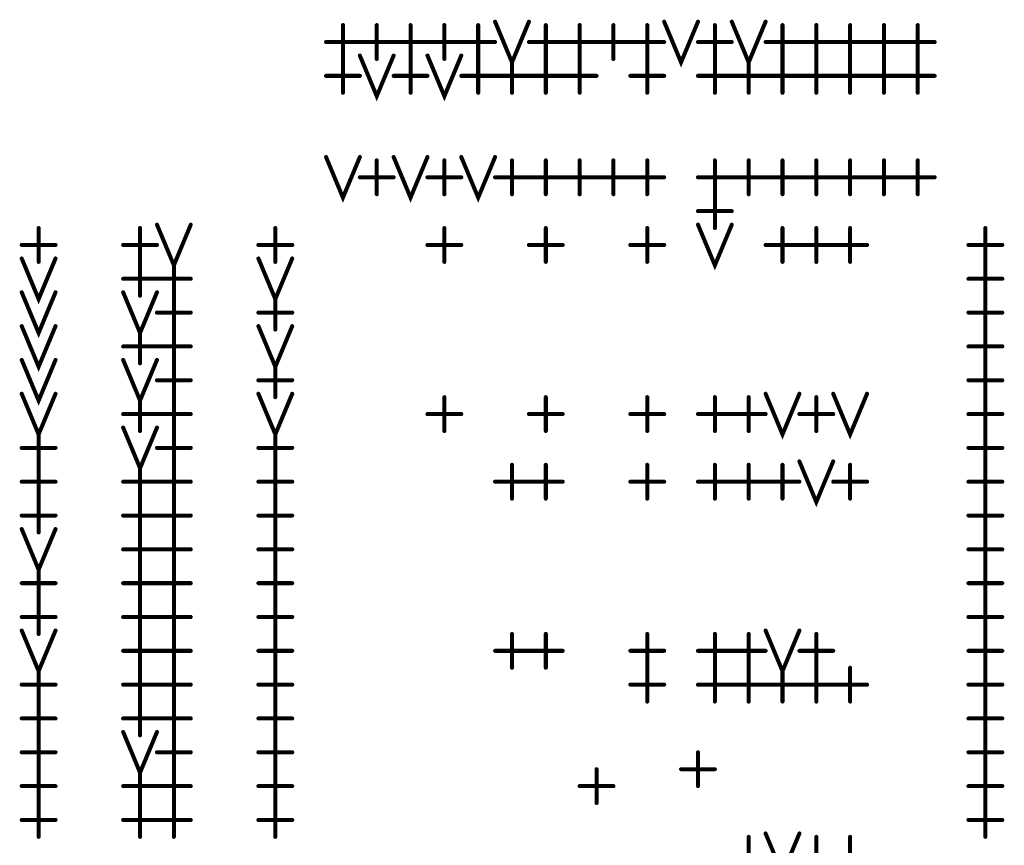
# Model space of a CAD drawing. Extents: x 28 to 61, y 24.9 to 46.
# Tile 38 of 86: x 42.1 to 43.5, y 30.7 to 31.9. Entities that reach past the tile are written whole.
import ezdxf

# ---------------------------------------------------------------- set-up
doc = ezdxf.new("R2010")
doc.units = 0
doc.layers.add('1', color=2, linetype='CONTINUOUS')

msp = doc.modelspace()

# ---------------------------------------------------------------- linework, layer by layer
at = {"layer": '1', "const_width": 0.003}
for points in [[(42.7565, 31.915, 1), (42.7535, 31.915, 1)], [(42.8065, 31.915, 1), (42.8035, 31.915, 1)], [(43.0065, 31.915, 1), (43.0035, 31.915, 1)], [(43.0565, 31.915, 1), (43.0535, 31.915, 1)], [(43.1065, 31.915, 1), (43.1035, 31.915, 1)], [(43.1565, 31.915, 1), (43.1535, 31.915, 1)], [(42.5315, 31.91, 1), (42.5285, 31.91, 1)], [(42.5815, 31.91, 1), (42.5785, 31.91, 1)], [(42.6315, 31.91, 1), (42.6285, 31.91, 1)], [(42.6815, 31.91, 1), (42.6785, 31.91, 1)], [(42.7315, 31.91, 1), (42.7285, 31.91, 1)], [(42.8315, 31.91, 1), (42.8285, 31.91, 1)], [(42.8815, 31.91, 1), (42.8785, 31.91, 1)], [(42.9315, 31.91, 1), (42.9285, 31.91, 1)], [(42.9815, 31.91, 1), (42.9785, 31.91, 1)], [(43.0815, 31.91, 1), (43.0785, 31.91, 1)], [(43.1815, 31.91, 1), (43.1785, 31.91, 1)], [(43.2315, 31.91, 1), (43.2285, 31.91, 1)], [(43.2815, 31.91, 1), (43.2785, 31.91, 1)], [(43.3315, 31.91, 1), (43.3285, 31.91, 1)], [(43.3815, 31.91, 1), (43.3785, 31.91, 1)], [(42.5065, 31.885, 1), (42.5035, 31.885, 1)], [(42.5565, 31.885, 1), (42.5535, 31.885, 1)], [(42.5565, 31.885, 1), (42.5535, 31.885, 1)], [(42.6065, 31.885, 1), (42.6035, 31.885, 1)], [(42.6065, 31.885, 1), (42.6035, 31.885, 1)], [(42.6565, 31.885, 1), (42.6535, 31.885, 1)], [(42.6565, 31.885, 1), (42.6535, 31.885, 1)], [(42.7065, 31.885, 1), (42.7035, 31.885, 1)], [(42.7065, 31.885, 1), (42.7035, 31.885, 1)], [(42.7565, 31.885, 1), (42.7535, 31.885, 1)], [(42.8065, 31.885, 1), (42.8035, 31.885, 1)], [(42.8565, 31.885, 1), (42.8535, 31.885, 1)], [(42.8565, 31.885, 1), (42.8535, 31.885, 1)], [(42.9065, 31.885, 1), (42.9035, 31.885, 1)], [(42.9065, 31.885, 1), (42.9035, 31.885, 1)], [(42.9565, 31.885, 1), (42.9535, 31.885, 1)], [(42.9565, 31.885, 1), (42.9535, 31.885, 1)], [(43.0065, 31.885, 1), (43.0035, 31.885, 1)], [(43.0565, 31.885, 1), (43.0535, 31.885, 1)], [(43.1065, 31.885, 1), (43.1035, 31.885, 1)], [(43.1565, 31.885, 1), (43.1535, 31.885, 1)], [(43.2065, 31.885, 1), (43.2035, 31.885, 1)], [(43.2065, 31.885, 1), (43.2035, 31.885, 1)], [(43.2565, 31.885, 1), (43.2535, 31.885, 1)], [(43.2565, 31.885, 1), (43.2535, 31.885, 1)], [(43.3065, 31.885, 1), (43.3035, 31.885, 1)], [(43.3065, 31.885, 1), (43.3035, 31.885, 1)], [(43.3565, 31.885, 1), (43.3535, 31.885, 1)], [(43.3565, 31.885, 1), (43.3535, 31.885, 1)], [(43.4065, 31.885, 1), (43.4035, 31.885, 1)], [(42.5315, 31.86, 1), (42.5285, 31.86, 1)], [(42.5315, 31.86, 1), (42.5285, 31.86, 1)], [(42.5565, 31.865, 1), (42.5535, 31.865, 1)], [(42.5815, 31.86, 1), (42.5785, 31.86, 1)], [(42.6065, 31.865, 1), (42.6035, 31.865, 1)], [(42.6315, 31.86, 1), (42.6285, 31.86, 1)], [(42.6315, 31.86, 1), (42.6285, 31.86, 1)], [(42.6565, 31.865, 1), (42.6535, 31.865, 1)], [(42.6815, 31.86, 1), (42.6785, 31.86, 1)], [(42.7065, 31.865, 1), (42.7035, 31.865, 1)], [(42.7315, 31.86, 1), (42.7285, 31.86, 1)], [(42.7315, 31.86, 1), (42.7285, 31.86, 1)], [(42.7815, 31.86, 1), (42.7785, 31.86, 1)], [(42.8315, 31.86, 1), (42.8285, 31.86, 1)], [(42.8315, 31.86, 1), (42.8285, 31.86, 1)], [(42.8815, 31.86, 1), (42.8785, 31.86, 1)], [(42.8815, 31.86, 1), (42.8785, 31.86, 1)], [(42.9315, 31.86, 1), (42.9285, 31.86, 1)], [(42.9815, 31.86, 1), (42.9785, 31.86, 1)], [(42.9815, 31.86, 1), (42.9785, 31.86, 1)], [(43.0815, 31.86, 1), (43.0785, 31.86, 1)], [(43.0815, 31.86, 1), (43.0785, 31.86, 1)], [(43.1315, 31.86, 1), (43.1285, 31.86, 1)], [(43.1815, 31.86, 1), (43.1785, 31.86, 1)], [(43.1815, 31.86, 1), (43.1785, 31.86, 1)], [(43.2315, 31.86, 1), (43.2285, 31.86, 1)], [(43.2315, 31.86, 1), (43.2285, 31.86, 1)], [(43.2815, 31.86, 1), (43.2785, 31.86, 1)], [(43.2815, 31.86, 1), (43.2785, 31.86, 1)], [(43.3315, 31.86, 1), (43.3285, 31.86, 1)], [(43.3315, 31.86, 1), (43.3285, 31.86, 1)], [(43.3815, 31.86, 1), (43.3785, 31.86, 1)], [(43.3815, 31.86, 1), (43.3785, 31.86, 1)], [(42.5065, 31.835, 1), (42.5035, 31.835, 1)], [(42.5565, 31.835, 1), (42.5535, 31.835, 1)], [(42.6065, 31.835, 1), (42.6035, 31.835, 1)], [(42.6565, 31.835, 1), (42.6535, 31.835, 1)], [(42.7065, 31.835, 1), (42.7035, 31.835, 1)], [(42.7565, 31.835, 1), (42.7535, 31.835, 1)], [(42.7565, 31.835, 1), (42.7535, 31.835, 1)], [(42.8065, 31.835, 1), (42.8035, 31.835, 1)], [(42.8065, 31.835, 1), (42.8035, 31.835, 1)], [(42.8565, 31.835, 1), (42.8535, 31.835, 1)], [(42.8565, 31.835, 1), (42.8535, 31.835, 1)], [(42.9065, 31.835, 1), (42.9035, 31.835, 1)], [(42.9565, 31.835, 1), (42.9535, 31.835, 1)], [(43.0065, 31.835, 1), (43.0035, 31.835, 1)], [(43.0565, 31.835, 1), (43.0535, 31.835, 1)], [(43.1065, 31.835, 1), (43.1035, 31.835, 1)], [(43.1065, 31.835, 1), (43.1035, 31.835, 1)], [(43.1565, 31.835, 1), (43.1535, 31.835, 1)], [(43.1565, 31.835, 1), (43.1535, 31.835, 1)], [(43.2065, 31.835, 1), (43.2035, 31.835, 1)], [(43.2065, 31.835, 1), (43.2035, 31.835, 1)], [(43.2565, 31.835, 1), (43.2535, 31.835, 1)], [(43.2565, 31.835, 1), (43.2535, 31.835, 1)], [(43.3065, 31.835, 1), (43.3035, 31.835, 1)], [(43.3065, 31.835, 1), (43.3035, 31.835, 1)], [(43.3565, 31.835, 1), (43.3535, 31.835, 1)], [(43.3565, 31.835, 1), (43.3535, 31.835, 1)], [(43.4065, 31.835, 1), (43.4035, 31.835, 1)], [(42.5315, 31.81, 1), (42.5285, 31.81, 1)], [(42.6315, 31.81, 1), (42.6285, 31.81, 1)], [(42.7315, 31.81, 1), (42.7285, 31.81, 1)], [(42.7815, 31.81, 1), (42.7785, 31.81, 1)], [(42.8315, 31.81, 1), (42.8285, 31.81, 1)], [(42.8815, 31.81, 1), (42.8785, 31.81, 1)], [(42.9815, 31.81, 1), (42.9785, 31.81, 1)], [(43.0815, 31.81, 1), (43.0785, 31.81, 1)], [(43.1315, 31.81, 1), (43.1285, 31.81, 1)], [(43.1815, 31.81, 1), (43.1785, 31.81, 1)], [(43.2315, 31.81, 1), (43.2285, 31.81, 1)], [(43.2815, 31.81, 1), (43.2785, 31.81, 1)], [(43.3315, 31.81, 1), (43.3285, 31.81, 1)], [(43.3815, 31.81, 1), (43.3785, 31.81, 1)], [(42.5065, 31.715, 1), (42.5035, 31.715, 1)], [(42.5565, 31.715, 1), (42.5535, 31.715, 1)], [(42.5815, 31.71, 1), (42.5785, 31.71, 1)], [(42.6065, 31.715, 1), (42.6035, 31.715, 1)], [(42.6565, 31.715, 1), (42.6535, 31.715, 1)], [(42.6815, 31.71, 1), (42.6785, 31.71, 1)], [(42.7065, 31.715, 1), (42.7035, 31.715, 1)], [(42.7565, 31.715, 1), (42.7535, 31.715, 1)], [(42.7815, 31.71, 1), (42.7785, 31.71, 1)], [(42.8315, 31.71, 1), (42.8285, 31.71, 1)], [(42.8815, 31.71, 1), (42.8785, 31.71, 1)], [(42.9315, 31.71, 1), (42.9285, 31.71, 1)], [(42.9815, 31.71, 1), (42.9785, 31.71, 1)], [(43.0815, 31.71, 1), (43.0785, 31.71, 1)], [(43.1315, 31.71, 1), (43.1285, 31.71, 1)], [(43.1815, 31.71, 1), (43.1785, 31.71, 1)], [(43.2315, 31.71, 1), (43.2285, 31.71, 1)], [(43.2815, 31.71, 1), (43.2785, 31.71, 1)], [(43.3315, 31.71, 1), (43.3285, 31.71, 1)], [(43.3815, 31.71, 1), (43.3785, 31.71, 1)], [(42.5565, 31.685, 1), (42.5535, 31.685, 1)], [(42.6065, 31.685, 1), (42.6035, 31.685, 1)], [(42.6565, 31.685, 1), (42.6535, 31.685, 1)], [(42.7065, 31.685, 1), (42.7035, 31.685, 1)], [(42.7565, 31.685, 1), (42.7535, 31.685, 1)], [(42.8065, 31.685, 1), (42.8035, 31.685, 1)], [(42.8065, 31.685, 1), (42.8035, 31.685, 1)], [(42.8565, 31.685, 1), (42.8535, 31.685, 1)], [(42.8565, 31.685, 1), (42.8535, 31.685, 1)], [(42.9065, 31.685, 1), (42.9035, 31.685, 1)], [(42.9065, 31.685, 1), (42.9035, 31.685, 1)], [(42.9565, 31.685, 1), (42.9535, 31.685, 1)], [(42.9565, 31.685, 1), (42.9535, 31.685, 1)], [(43.0065, 31.685, 1), (43.0035, 31.685, 1)], [(43.0565, 31.685, 1), (43.0535, 31.685, 1)], [(43.1065, 31.685, 1), (43.1035, 31.685, 1)], [(43.1065, 31.685, 1), (43.1035, 31.685, 1)], [(43.1565, 31.685, 1), (43.1535, 31.685, 1)], [(43.1565, 31.685, 1), (43.1535, 31.685, 1)], [(43.2065, 31.685, 1), (43.2035, 31.685, 1)], [(43.2065, 31.685, 1), (43.2035, 31.685, 1)], [(43.2565, 31.685, 1), (43.2535, 31.685, 1)], [(43.2565, 31.685, 1), (43.2535, 31.685, 1)], [(43.3065, 31.685, 1), (43.3035, 31.685, 1)], [(43.3065, 31.685, 1), (43.3035, 31.685, 1)], [(43.3565, 31.685, 1), (43.3535, 31.685, 1)], [(43.3565, 31.685, 1), (43.3535, 31.685, 1)], [(43.4065, 31.685, 1), (43.4035, 31.685, 1)], [(42.5815, 31.66, 1), (42.5785, 31.66, 1)], [(42.6815, 31.66, 1), (42.6785, 31.66, 1)], [(42.7815, 31.66, 1), (42.7785, 31.66, 1)], [(42.8315, 31.66, 1), (42.8285, 31.66, 1)], [(42.8815, 31.66, 1), (42.8785, 31.66, 1)], [(42.9315, 31.66, 1), (42.9285, 31.66, 1)], [(42.9815, 31.66, 1), (42.9785, 31.66, 1)], [(43.0815, 31.66, 1), (43.0785, 31.66, 1)], [(43.0815, 31.66, 1), (43.0785, 31.66, 1)], [(43.1315, 31.66, 1), (43.1285, 31.66, 1)], [(43.1815, 31.66, 1), (43.1785, 31.66, 1)], [(43.2315, 31.66, 1), (43.2285, 31.66, 1)], [(43.2815, 31.66, 1), (43.2785, 31.66, 1)], [(43.3315, 31.66, 1), (43.3285, 31.66, 1)], [(43.3815, 31.66, 1), (43.3785, 31.66, 1)], [(43.0565, 31.635, 1), (43.0535, 31.635, 1)], [(43.1065, 31.635, 1), (43.1035, 31.635, 1)], [(42.0815, 31.61, 1), (42.0785, 31.61, 1)], [(42.2315, 31.61, 1), (42.2285, 31.61, 1)], [(42.2565, 31.615, 1), (42.2535, 31.615, 1)], [(42.3065, 31.615, 1), (42.3035, 31.615, 1)], [(42.4315, 31.61, 1), (42.4285, 31.61, 1)], [(42.6815, 31.61, 1), (42.6785, 31.61, 1)], [(42.8315, 31.61, 1), (42.8285, 31.61, 1)], [(42.9815, 31.61, 1), (42.9785, 31.61, 1)], [(43.0565, 31.615, 1), (43.0535, 31.615, 1)], [(43.0815, 31.61, 1), (43.0785, 31.61, 1)], [(43.1065, 31.615, 1), (43.1035, 31.615, 1)], [(43.1815, 31.61, 1), (43.1785, 31.61, 1)], [(43.2315, 31.61, 1), (43.2285, 31.61, 1)], [(43.2815, 31.61, 1), (43.2785, 31.61, 1)], [(43.4815, 31.61, 1), (43.4785, 31.61, 1)], [(42.0565, 31.585, 1), (42.0535, 31.585, 1)], [(42.1065, 31.585, 1), (42.1035, 31.585, 1)], [(42.2065, 31.585, 1), (42.2035, 31.585, 1)], [(42.2565, 31.585, 1), (42.2535, 31.585, 1)], [(42.4065, 31.585, 1), (42.4035, 31.585, 1)], [(42.4565, 31.585, 1), (42.4535, 31.585, 1)], [(42.6565, 31.585, 1), (42.6535, 31.585, 1)], [(42.7065, 31.585, 1), (42.7035, 31.585, 1)], [(42.8065, 31.585, 1), (42.8035, 31.585, 1)], [(42.8565, 31.585, 1), (42.8535, 31.585, 1)], [(42.9565, 31.585, 1), (42.9535, 31.585, 1)], [(43.0065, 31.585, 1), (43.0035, 31.585, 1)], [(43.1565, 31.585, 1), (43.1535, 31.585, 1)], [(43.2065, 31.585, 1), (43.2035, 31.585, 1)], [(43.2065, 31.585, 1), (43.2035, 31.585, 1)], [(43.2565, 31.585, 1), (43.2535, 31.585, 1)], [(43.2565, 31.585, 1), (43.2535, 31.585, 1)], [(43.3065, 31.585, 1), (43.3035, 31.585, 1)], [(43.4565, 31.585, 1), (43.4535, 31.585, 1)], [(43.5065, 31.585, 1), (43.5035, 31.585, 1)], [(42.0565, 31.565, 1), (42.0535, 31.565, 1)], [(42.1065, 31.565, 1), (42.1035, 31.565, 1)], [(42.4065, 31.565, 1), (42.4035, 31.565, 1)], [(42.4565, 31.565, 1), (42.4535, 31.565, 1)], [(42.0815, 31.56, 1), (42.0785, 31.56, 1)], [(42.2315, 31.56, 1), (42.2285, 31.56, 1)], [(42.2315, 31.56, 1), (42.2285, 31.56, 1)], [(42.2815, 31.56, 1), (42.2785, 31.56, 1)], [(42.4315, 31.56, 1), (42.4285, 31.56, 1)], [(42.6815, 31.56, 1), (42.6785, 31.56, 1)], [(42.8315, 31.56, 1), (42.8285, 31.56, 1)], [(42.9815, 31.56, 1), (42.9785, 31.56, 1)], [(43.1815, 31.56, 1), (43.1785, 31.56, 1)], [(43.2315, 31.56, 1), (43.2285, 31.56, 1)], [(43.2815, 31.56, 1), (43.2785, 31.56, 1)], [(43.4815, 31.56, 1), (43.4785, 31.56, 1)], [(43.4815, 31.56, 1), (43.4785, 31.56, 1)], [(42.2065, 31.535, 1), (42.2035, 31.535, 1)], [(42.2565, 31.535, 1), (42.2535, 31.535, 1)], [(42.2565, 31.535, 1), (42.2535, 31.535, 1)], [(42.3065, 31.535, 1), (42.3035, 31.535, 1)], [(43.4565, 31.535, 1), (43.4535, 31.535, 1)], [(43.5065, 31.535, 1), (43.5035, 31.535, 1)], [(42.0565, 31.515, 1), (42.0535, 31.515, 1)], [(42.1065, 31.515, 1), (42.1035, 31.515, 1)], [(42.2065, 31.515, 1), (42.2035, 31.515, 1)], [(42.2315, 31.51, 1), (42.2285, 31.51, 1)], [(42.2565, 31.515, 1), (42.2535, 31.515, 1)], [(42.2815, 31.51, 1), (42.2785, 31.51, 1)], [(42.2815, 31.51, 1), (42.2785, 31.51, 1)], [(42.4315, 31.51, 1), (42.4285, 31.51, 1)], [(43.4815, 31.51, 1), (43.4785, 31.51, 1)], [(43.4815, 31.51, 1), (43.4785, 31.51, 1)], [(42.2565, 31.485, 1), (42.2535, 31.485, 1)], [(42.3065, 31.485, 1), (42.3035, 31.485, 1)], [(42.4065, 31.485, 1), (42.4035, 31.485, 1)], [(42.4565, 31.485, 1), (42.4535, 31.485, 1)], [(43.4565, 31.485, 1), (43.4535, 31.485, 1)], [(43.5065, 31.485, 1), (43.5035, 31.485, 1)], [(42.0565, 31.465, 1), (42.0535, 31.465, 1)], [(42.1065, 31.465, 1), (42.1035, 31.465, 1)], [(42.4065, 31.465, 1), (42.4035, 31.465, 1)], [(42.4565, 31.465, 1), (42.4535, 31.465, 1)], [(42.2315, 31.46, 1), (42.2285, 31.46, 1)], [(42.2815, 31.46, 1), (42.2785, 31.46, 1)], [(42.2815, 31.46, 1), (42.2785, 31.46, 1)], [(42.4315, 31.46, 1), (42.4285, 31.46, 1)], [(43.4815, 31.46, 1), (43.4785, 31.46, 1)], [(43.4815, 31.46, 1), (43.4785, 31.46, 1)], [(42.2065, 31.435, 1), (42.2035, 31.435, 1)], [(42.2565, 31.435, 1), (42.2535, 31.435, 1)], [(42.2565, 31.435, 1), (42.2535, 31.435, 1)], [(42.3065, 31.435, 1), (42.3035, 31.435, 1)], [(43.4565, 31.435, 1), (43.4535, 31.435, 1)], [(43.5065, 31.435, 1), (43.5035, 31.435, 1)], [(42.0565, 31.415, 1), (42.0535, 31.415, 1)], [(42.1065, 31.415, 1), (42.1035, 31.415, 1)], [(42.2065, 31.415, 1), (42.2035, 31.415, 1)], [(42.2315, 31.41, 1), (42.2285, 31.41, 1)], [(42.2565, 31.415, 1), (42.2535, 31.415, 1)], [(42.2815, 31.41, 1), (42.2785, 31.41, 1)], [(42.2815, 31.41, 1), (42.2785, 31.41, 1)], [(42.4315, 31.41, 1), (42.4285, 31.41, 1)], [(43.4815, 31.41, 1), (43.4785, 31.41, 1)], [(43.4815, 31.41, 1), (43.4785, 31.41, 1)], [(42.2565, 31.385, 1), (42.2535, 31.385, 1)], [(42.3065, 31.385, 1), (42.3035, 31.385, 1)], [(42.4065, 31.385, 1), (42.4035, 31.385, 1)], [(42.4565, 31.385, 1), (42.4535, 31.385, 1)], [(43.4565, 31.385, 1), (43.4535, 31.385, 1)], [(43.5065, 31.385, 1), (43.5035, 31.385, 1)], [(42.0565, 31.365, 1), (42.0535, 31.365, 1)], [(42.1065, 31.365, 1), (42.1035, 31.365, 1)], [(42.2315, 31.36, 1), (42.2285, 31.36, 1)], [(42.2815, 31.36, 1), (42.2785, 31.36, 1)], [(42.2815, 31.36, 1), (42.2785, 31.36, 1)], [(42.4065, 31.365, 1), (42.4035, 31.365, 1)], [(42.4315, 31.36, 1), (42.4285, 31.36, 1)], [(42.4565, 31.365, 1), (42.4535, 31.365, 1)], [(42.6815, 31.36, 1), (42.6785, 31.36, 1)], [(42.8315, 31.36, 1), (42.8285, 31.36, 1)], [(42.9815, 31.36, 1), (42.9785, 31.36, 1)], [(43.0815, 31.36, 1), (43.0785, 31.36, 1)], [(43.1315, 31.36, 1), (43.1285, 31.36, 1)], [(43.1565, 31.365, 1), (43.1535, 31.365, 1)], [(43.2065, 31.365, 1), (43.2035, 31.365, 1)], [(43.2315, 31.36, 1), (43.2285, 31.36, 1)], [(43.2565, 31.365, 1), (43.2535, 31.365, 1)], [(43.3065, 31.365, 1), (43.3035, 31.365, 1)], [(43.4815, 31.36, 1), (43.4785, 31.36, 1)], [(43.4815, 31.36, 1), (43.4785, 31.36, 1)], [(42.2065, 31.335, 1), (42.2035, 31.335, 1)], [(42.2565, 31.335, 1), (42.2535, 31.335, 1)], [(42.2565, 31.335, 1), (42.2535, 31.335, 1)], [(42.3065, 31.335, 1), (42.3035, 31.335, 1)], [(42.6565, 31.335, 1), (42.6535, 31.335, 1)], [(42.7065, 31.335, 1), (42.7035, 31.335, 1)], [(42.8065, 31.335, 1), (42.8035, 31.335, 1)], [(42.8565, 31.335, 1), (42.8535, 31.335, 1)], [(42.9565, 31.335, 1), (42.9535, 31.335, 1)], [(43.0065, 31.335, 1), (43.0035, 31.335, 1)], [(43.0565, 31.335, 1), (43.0535, 31.335, 1)], [(43.1065, 31.335, 1), (43.1035, 31.335, 1)], [(43.1065, 31.335, 1), (43.1035, 31.335, 1)], [(43.1565, 31.335, 1), (43.1535, 31.335, 1)], [(43.2065, 31.335, 1), (43.2035, 31.335, 1)], [(43.2565, 31.335, 1), (43.2535, 31.335, 1)], [(43.4565, 31.335, 1), (43.4535, 31.335, 1)], [(43.5065, 31.335, 1), (43.5035, 31.335, 1)], [(42.0815, 31.31, 1), (42.0785, 31.31, 1)], [(42.2065, 31.315, 1), (42.2035, 31.315, 1)], [(42.2315, 31.31, 1), (42.2285, 31.31, 1)], [(42.2565, 31.315, 1), (42.2535, 31.315, 1)], [(42.2815, 31.31, 1), (42.2785, 31.31, 1)], [(42.2815, 31.31, 1), (42.2785, 31.31, 1)], [(42.4315, 31.31, 1), (42.4285, 31.31, 1)], [(42.6815, 31.31, 1), (42.6785, 31.31, 1)], [(42.8315, 31.31, 1), (42.8285, 31.31, 1)], [(42.9815, 31.31, 1), (42.9785, 31.31, 1)], [(43.0815, 31.31, 1), (43.0785, 31.31, 1)], [(43.1315, 31.31, 1), (43.1285, 31.31, 1)], [(43.2315, 31.31, 1), (43.2285, 31.31, 1)], [(43.4815, 31.31, 1), (43.4785, 31.31, 1)], [(43.4815, 31.31, 1), (43.4785, 31.31, 1)], [(42.0565, 31.285, 1), (42.0535, 31.285, 1)], [(42.1065, 31.285, 1), (42.1035, 31.285, 1)], [(42.2565, 31.285, 1), (42.2535, 31.285, 1)], [(42.3065, 31.285, 1), (42.3035, 31.285, 1)], [(42.4065, 31.285, 1), (42.4035, 31.285, 1)], [(42.4565, 31.285, 1), (42.4535, 31.285, 1)], [(43.4565, 31.285, 1), (43.4535, 31.285, 1)], [(43.5065, 31.285, 1), (43.5035, 31.285, 1)], [(42.0815, 31.26, 1), (42.0785, 31.26, 1)], [(42.0815, 31.26, 1), (42.0785, 31.26, 1)], [(42.2315, 31.26, 1), (42.2285, 31.26, 1)], [(42.2815, 31.26, 1), (42.2785, 31.26, 1)], [(42.2815, 31.26, 1), (42.2785, 31.26, 1)], [(42.4315, 31.26, 1), (42.4285, 31.26, 1)], [(42.4315, 31.26, 1), (42.4285, 31.26, 1)], [(42.7815, 31.26, 1), (42.7785, 31.26, 1)], [(42.8315, 31.26, 1), (42.8285, 31.26, 1)], [(42.9815, 31.26, 1), (42.9785, 31.26, 1)], [(43.0815, 31.26, 1), (43.0785, 31.26, 1)], [(43.1315, 31.26, 1), (43.1285, 31.26, 1)], [(43.1815, 31.26, 1), (43.1785, 31.26, 1)], [(43.2065, 31.265, 1), (43.2035, 31.265, 1)], [(43.2565, 31.265, 1), (43.2535, 31.265, 1)], [(43.2815, 31.26, 1), (43.2785, 31.26, 1)], [(43.4815, 31.26, 1), (43.4785, 31.26, 1)], [(43.4815, 31.26, 1), (43.4785, 31.26, 1)], [(42.0565, 31.235, 1), (42.0535, 31.235, 1)], [(42.1065, 31.235, 1), (42.1035, 31.235, 1)], [(42.2065, 31.235, 1), (42.2035, 31.235, 1)], [(42.2565, 31.235, 1), (42.2535, 31.235, 1)], [(42.2565, 31.235, 1), (42.2535, 31.235, 1)], [(42.3065, 31.235, 1), (42.3035, 31.235, 1)], [(42.4065, 31.235, 1), (42.4035, 31.235, 1)], [(42.4565, 31.235, 1), (42.4535, 31.235, 1)], [(42.7565, 31.235, 1), (42.7535, 31.235, 1)], [(42.8065, 31.235, 1), (42.8035, 31.235, 1)], [(42.8065, 31.235, 1), (42.8035, 31.235, 1)], [(42.8565, 31.235, 1), (42.8535, 31.235, 1)], [(42.9565, 31.235, 1), (42.9535, 31.235, 1)], [(43.0065, 31.235, 1), (43.0035, 31.235, 1)], [(43.0565, 31.235, 1), (43.0535, 31.235, 1)], [(43.1065, 31.235, 1), (43.1035, 31.235, 1)], [(43.1065, 31.235, 1), (43.1035, 31.235, 1)], [(43.1565, 31.235, 1), (43.1535, 31.235, 1)], [(43.1565, 31.235, 1), (43.1535, 31.235, 1)], [(43.2065, 31.235, 1), (43.2035, 31.235, 1)], [(43.2565, 31.235, 1), (43.2535, 31.235, 1)], [(43.3065, 31.235, 1), (43.3035, 31.235, 1)], [(43.4565, 31.235, 1), (43.4535, 31.235, 1)], [(43.5065, 31.235, 1), (43.5035, 31.235, 1)], [(42.0815, 31.21, 1), (42.0785, 31.21, 1)], [(42.0815, 31.21, 1), (42.0785, 31.21, 1)], [(42.2315, 31.21, 1), (42.2285, 31.21, 1)], [(42.2315, 31.21, 1), (42.2285, 31.21, 1)], [(42.2815, 31.21, 1), (42.2785, 31.21, 1)], [(42.2815, 31.21, 1), (42.2785, 31.21, 1)], [(42.4315, 31.21, 1), (42.4285, 31.21, 1)], [(42.4315, 31.21, 1), (42.4285, 31.21, 1)], [(42.7815, 31.21, 1), (42.7785, 31.21, 1)], [(42.8315, 31.21, 1), (42.8285, 31.21, 1)], [(42.9815, 31.21, 1), (42.9785, 31.21, 1)], [(43.0815, 31.21, 1), (43.0785, 31.21, 1)], [(43.1315, 31.21, 1), (43.1285, 31.21, 1)], [(43.1815, 31.21, 1), (43.1785, 31.21, 1)], [(43.2815, 31.21, 1), (43.2785, 31.21, 1)], [(43.4815, 31.21, 1), (43.4785, 31.21, 1)], [(43.4815, 31.21, 1), (43.4785, 31.21, 1)], [(42.0565, 31.185, 1), (42.0535, 31.185, 1)], [(42.1065, 31.185, 1), (42.1035, 31.185, 1)], [(42.2065, 31.185, 1), (42.2035, 31.185, 1)], [(42.2565, 31.185, 1), (42.2535, 31.185, 1)], [(42.2565, 31.185, 1), (42.2535, 31.185, 1)], [(42.3065, 31.185, 1), (42.3035, 31.185, 1)], [(42.4065, 31.185, 1), (42.4035, 31.185, 1)], [(42.4565, 31.185, 1), (42.4535, 31.185, 1)], [(43.4565, 31.185, 1), (43.4535, 31.185, 1)], [(43.5065, 31.185, 1), (43.5035, 31.185, 1)], [(42.0565, 31.165, 1), (42.0535, 31.165, 1)], [(42.0815, 31.16, 1), (42.0785, 31.16, 1)], [(42.1065, 31.165, 1), (42.1035, 31.165, 1)], [(42.2315, 31.16, 1), (42.2285, 31.16, 1)], [(42.2315, 31.16, 1), (42.2285, 31.16, 1)], [(42.2815, 31.16, 1), (42.2785, 31.16, 1)], [(42.2815, 31.16, 1), (42.2785, 31.16, 1)], [(42.4315, 31.16, 1), (42.4285, 31.16, 1)], [(42.4315, 31.16, 1), (42.4285, 31.16, 1)], [(43.4815, 31.16, 1), (43.4785, 31.16, 1)], [(43.4815, 31.16, 1), (43.4785, 31.16, 1)], [(42.2065, 31.135, 1), (42.2035, 31.135, 1)], [(42.2565, 31.135, 1), (42.2535, 31.135, 1)], [(42.2565, 31.135, 1), (42.2535, 31.135, 1)], [(42.3065, 31.135, 1), (42.3035, 31.135, 1)], [(42.4065, 31.135, 1), (42.4035, 31.135, 1)], [(42.4565, 31.135, 1), (42.4535, 31.135, 1)], [(43.4565, 31.135, 1), (43.4535, 31.135, 1)], [(43.5065, 31.135, 1), (43.5035, 31.135, 1)], [(42.0815, 31.11, 1), (42.0785, 31.11, 1)], [(42.2315, 31.11, 1), (42.2285, 31.11, 1)], [(42.2315, 31.11, 1), (42.2285, 31.11, 1)], [(42.2815, 31.11, 1), (42.2785, 31.11, 1)], [(42.2815, 31.11, 1), (42.2785, 31.11, 1)], [(42.4315, 31.11, 1), (42.4285, 31.11, 1)], [(42.4315, 31.11, 1), (42.4285, 31.11, 1)], [(43.4815, 31.11, 1), (43.4785, 31.11, 1)], [(43.4815, 31.11, 1), (43.4785, 31.11, 1)], [(42.0565, 31.085, 1), (42.0535, 31.085, 1)], [(42.1065, 31.085, 1), (42.1035, 31.085, 1)], [(42.2065, 31.085, 1), (42.2035, 31.085, 1)], [(42.2565, 31.085, 1), (42.2535, 31.085, 1)], [(42.2565, 31.085, 1), (42.2535, 31.085, 1)], [(42.3065, 31.085, 1), (42.3035, 31.085, 1)], [(42.4065, 31.085, 1), (42.4035, 31.085, 1)], [(42.4565, 31.085, 1), (42.4535, 31.085, 1)], [(43.4565, 31.085, 1), (43.4535, 31.085, 1)], [(43.5065, 31.085, 1), (43.5035, 31.085, 1)], [(42.0815, 31.06, 1), (42.0785, 31.06, 1)], [(42.0815, 31.06, 1), (42.0785, 31.06, 1)], [(42.2315, 31.06, 1), (42.2285, 31.06, 1)], [(42.2315, 31.06, 1), (42.2285, 31.06, 1)], [(42.2815, 31.06, 1), (42.2785, 31.06, 1)], [(42.2815, 31.06, 1), (42.2785, 31.06, 1)], [(42.4315, 31.06, 1), (42.4285, 31.06, 1)], [(42.4315, 31.06, 1), (42.4285, 31.06, 1)], [(43.4815, 31.06, 1), (43.4785, 31.06, 1)], [(43.4815, 31.06, 1), (43.4785, 31.06, 1)], [(42.0565, 31.035, 1), (42.0535, 31.035, 1)], [(42.1065, 31.035, 1), (42.1035, 31.035, 1)], [(42.2065, 31.035, 1), (42.2035, 31.035, 1)], [(42.2565, 31.035, 1), (42.2535, 31.035, 1)], [(42.2565, 31.035, 1), (42.2535, 31.035, 1)], [(42.3065, 31.035, 1), (42.3035, 31.035, 1)], [(42.4065, 31.035, 1), (42.4035, 31.035, 1)], [(42.4565, 31.035, 1), (42.4535, 31.035, 1)], [(43.4565, 31.035, 1), (43.4535, 31.035, 1)], [(43.5065, 31.035, 1), (43.5035, 31.035, 1)], [(42.0565, 31.015, 1), (42.0535, 31.015, 1)], [(42.0815, 31.01, 1), (42.0785, 31.01, 1)], [(42.1065, 31.015, 1), (42.1035, 31.015, 1)], [(42.2315, 31.01, 1), (42.2285, 31.01, 1)], [(42.2315, 31.01, 1), (42.2285, 31.01, 1)], [(42.2815, 31.01, 1), (42.2785, 31.01, 1)], [(42.2815, 31.01, 1), (42.2785, 31.01, 1)], [(42.4315, 31.01, 1), (42.4285, 31.01, 1)], [(42.4315, 31.01, 1), (42.4285, 31.01, 1)], [(42.7815, 31.01, 1), (42.7785, 31.01, 1)], [(42.8315, 31.01, 1), (42.8285, 31.01, 1)], [(42.9815, 31.01, 1), (42.9785, 31.01, 1)], [(43.0815, 31.01, 1), (43.0785, 31.01, 1)], [(43.1315, 31.01, 1), (43.1285, 31.01, 1)], [(43.1565, 31.015, 1), (43.1535, 31.015, 1)], [(43.2065, 31.015, 1), (43.2035, 31.015, 1)], [(43.2315, 31.01, 1), (43.2285, 31.01, 1)], [(43.4815, 31.01, 1), (43.4785, 31.01, 1)], [(43.4815, 31.01, 1), (43.4785, 31.01, 1)], [(42.2065, 30.985, 1), (42.2035, 30.985, 1)], [(42.2565, 30.985, 1), (42.2535, 30.985, 1)], [(42.2565, 30.985, 1), (42.2535, 30.985, 1)], [(42.3065, 30.985, 1), (42.3035, 30.985, 1)], [(42.4065, 30.985, 1), (42.4035, 30.985, 1)], [(42.4565, 30.985, 1), (42.4535, 30.985, 1)], [(42.7565, 30.985, 1), (42.7535, 30.985, 1)], [(42.8065, 30.985, 1), (42.8035, 30.985, 1)], [(42.8065, 30.985, 1), (42.8035, 30.985, 1)], [(42.8565, 30.985, 1), (42.8535, 30.985, 1)], [(42.9565, 30.985, 1), (42.9535, 30.985, 1)], [(43.0065, 30.985, 1), (43.0035, 30.985, 1)], [(43.0565, 30.985, 1), (43.0535, 30.985, 1)], [(43.1065, 30.985, 1), (43.1035, 30.985, 1)], [(43.1065, 30.985, 1), (43.1035, 30.985, 1)], [(43.1565, 30.985, 1), (43.1535, 30.985, 1)], [(43.2065, 30.985, 1), (43.2035, 30.985, 1)], [(43.2565, 30.985, 1), (43.2535, 30.985, 1)], [(43.4565, 30.985, 1), (43.4535, 30.985, 1)], [(43.5065, 30.985, 1), (43.5035, 30.985, 1)], [(42.0815, 30.96, 1), (42.0785, 30.96, 1)], [(42.2315, 30.96, 1), (42.2285, 30.96, 1)], [(42.2315, 30.96, 1), (42.2285, 30.96, 1)], [(42.2815, 30.96, 1), (42.2785, 30.96, 1)], [(42.2815, 30.96, 1), (42.2785, 30.96, 1)], [(42.4315, 30.96, 1), (42.4285, 30.96, 1)], [(42.4315, 30.96, 1), (42.4285, 30.96, 1)], [(42.7815, 30.96, 1), (42.7785, 30.96, 1)], [(42.8315, 30.96, 1), (42.8285, 30.96, 1)], [(42.9815, 30.96, 1), (42.9785, 30.96, 1)], [(42.9815, 30.96, 1), (42.9785, 30.96, 1)], [(43.0815, 30.96, 1), (43.0785, 30.96, 1)], [(43.0815, 30.96, 1), (43.0785, 30.96, 1)], [(43.1315, 30.96, 1), (43.1285, 30.96, 1)], [(43.1315, 30.96, 1), (43.1285, 30.96, 1)], [(43.1815, 30.96, 1), (43.1785, 30.96, 1)], [(43.2315, 30.96, 1), (43.2285, 30.96, 1)], [(43.2315, 30.96, 1), (43.2285, 30.96, 1)], [(43.2815, 30.96, 1), (43.2785, 30.96, 1)], [(43.4815, 30.96, 1), (43.4785, 30.96, 1)], [(43.4815, 30.96, 1), (43.4785, 30.96, 1)], [(42.0565, 30.935, 1), (42.0535, 30.935, 1)], [(42.1065, 30.935, 1), (42.1035, 30.935, 1)], [(42.2065, 30.935, 1), (42.2035, 30.935, 1)], [(42.2565, 30.935, 1), (42.2535, 30.935, 1)], [(42.2565, 30.935, 1), (42.2535, 30.935, 1)], [(42.3065, 30.935, 1), (42.3035, 30.935, 1)], [(42.4065, 30.935, 1), (42.4035, 30.935, 1)], [(42.4565, 30.935, 1), (42.4535, 30.935, 1)], [(42.9565, 30.935, 1), (42.9535, 30.935, 1)], [(43.0065, 30.935, 1), (43.0035, 30.935, 1)], [(43.0565, 30.935, 1), (43.0535, 30.935, 1)], [(43.1065, 30.935, 1), (43.1035, 30.935, 1)], [(43.1065, 30.935, 1), (43.1035, 30.935, 1)], [(43.1565, 30.935, 1), (43.1535, 30.935, 1)], [(43.1565, 30.935, 1), (43.1535, 30.935, 1)], [(43.2065, 30.935, 1), (43.2035, 30.935, 1)], [(43.2065, 30.935, 1), (43.2035, 30.935, 1)], [(43.2565, 30.935, 1), (43.2535, 30.935, 1)], [(43.2565, 30.935, 1), (43.2535, 30.935, 1)], [(43.3065, 30.935, 1), (43.3035, 30.935, 1)], [(43.4565, 30.935, 1), (43.4535, 30.935, 1)], [(43.5065, 30.935, 1), (43.5035, 30.935, 1)], [(42.0815, 30.91, 1), (42.0785, 30.91, 1)], [(42.0815, 30.91, 1), (42.0785, 30.91, 1)], [(42.2315, 30.91, 1), (42.2285, 30.91, 1)], [(42.2315, 30.91, 1), (42.2285, 30.91, 1)], [(42.2815, 30.91, 1), (42.2785, 30.91, 1)], [(42.2815, 30.91, 1), (42.2785, 30.91, 1)], [(42.4315, 30.91, 1), (42.4285, 30.91, 1)], [(42.4315, 30.91, 1), (42.4285, 30.91, 1)], [(42.9815, 30.91, 1), (42.9785, 30.91, 1)], [(43.0815, 30.91, 1), (43.0785, 30.91, 1)], [(43.1315, 30.91, 1), (43.1285, 30.91, 1)], [(43.1815, 30.91, 1), (43.1785, 30.91, 1)], [(43.2315, 30.91, 1), (43.2285, 30.91, 1)], [(43.2815, 30.91, 1), (43.2785, 30.91, 1)], [(43.4815, 30.91, 1), (43.4785, 30.91, 1)], [(43.4815, 30.91, 1), (43.4785, 30.91, 1)], [(42.0565, 30.885, 1), (42.0535, 30.885, 1)], [(42.1065, 30.885, 1), (42.1035, 30.885, 1)], [(42.2065, 30.885, 1), (42.2035, 30.885, 1)], [(42.2565, 30.885, 1), (42.2535, 30.885, 1)], [(42.2565, 30.885, 1), (42.2535, 30.885, 1)], [(42.3065, 30.885, 1), (42.3035, 30.885, 1)], [(42.4065, 30.885, 1), (42.4035, 30.885, 1)], [(42.4565, 30.885, 1), (42.4535, 30.885, 1)], [(43.4565, 30.885, 1), (43.4535, 30.885, 1)], [(43.5065, 30.885, 1), (43.5035, 30.885, 1)], [(42.2065, 30.865, 1), (42.2035, 30.865, 1)], [(42.2565, 30.865, 1), (42.2535, 30.865, 1)], [(42.0815, 30.86, 1), (42.0785, 30.86, 1)], [(42.0815, 30.86, 1), (42.0785, 30.86, 1)], [(42.2315, 30.86, 1), (42.2285, 30.86, 1)], [(42.2815, 30.86, 1), (42.2785, 30.86, 1)], [(42.2815, 30.86, 1), (42.2785, 30.86, 1)], [(42.4315, 30.86, 1), (42.4285, 30.86, 1)], [(42.4315, 30.86, 1), (42.4285, 30.86, 1)], [(43.4815, 30.86, 1), (43.4785, 30.86, 1)], [(43.4815, 30.86, 1), (43.4785, 30.86, 1)], [(42.0565, 30.835, 1), (42.0535, 30.835, 1)], [(42.1065, 30.835, 1), (42.1035, 30.835, 1)], [(42.2565, 30.835, 1), (42.2535, 30.835, 1)], [(42.3065, 30.835, 1), (42.3035, 30.835, 1)], [(42.4065, 30.835, 1), (42.4035, 30.835, 1)], [(42.4565, 30.835, 1), (42.4535, 30.835, 1)], [(43.0565, 30.835, 1), (43.0535, 30.835, 1)], [(43.4565, 30.835, 1), (43.4535, 30.835, 1)], [(43.5065, 30.835, 1), (43.5035, 30.835, 1)], [(42.0815, 30.81, 1), (42.0785, 30.81, 1)], [(42.0815, 30.81, 1), (42.0785, 30.81, 1)], [(42.2315, 30.81, 1), (42.2285, 30.81, 1)], [(42.2815, 30.81, 1), (42.2785, 30.81, 1)], [(42.2815, 30.81, 1), (42.2785, 30.81, 1)], [(42.4315, 30.81, 1), (42.4285, 30.81, 1)], [(42.4315, 30.81, 1), (42.4285, 30.81, 1)], [(42.9065, 30.81, 1), (42.9035, 30.81, 1)], [(43.0315, 30.81, 1), (43.0285, 30.81, 1)], [(43.0815, 30.81, 1), (43.0785, 30.81, 1)], [(43.4815, 30.81, 1), (43.4785, 30.81, 1)], [(43.4815, 30.81, 1), (43.4785, 30.81, 1)], [(42.0565, 30.785, 1), (42.0535, 30.785, 1)], [(42.1065, 30.785, 1), (42.1035, 30.785, 1)], [(42.2065, 30.785, 1), (42.2035, 30.785, 1)], [(42.2565, 30.785, 1), (42.2535, 30.785, 1)], [(42.2565, 30.785, 1), (42.2535, 30.785, 1)], [(42.3065, 30.785, 1), (42.3035, 30.785, 1)], [(42.4065, 30.785, 1), (42.4035, 30.785, 1)], [(42.4565, 30.785, 1), (42.4535, 30.785, 1)], [(42.8815, 30.785, 1), (42.8785, 30.785, 1)], [(42.9315, 30.785, 1), (42.9285, 30.785, 1)], [(43.0565, 30.785, 1), (43.0535, 30.785, 1)], [(43.4565, 30.785, 1), (43.4535, 30.785, 1)], [(43.5065, 30.785, 1), (43.5035, 30.785, 1)], [(42.0815, 30.76, 1), (42.0785, 30.76, 1)], [(42.0815, 30.76, 1), (42.0785, 30.76, 1)], [(42.2315, 30.76, 1), (42.2285, 30.76, 1)], [(42.2315, 30.76, 1), (42.2285, 30.76, 1)], [(42.2815, 30.76, 1), (42.2785, 30.76, 1)], [(42.2815, 30.76, 1), (42.2785, 30.76, 1)], [(42.4315, 30.76, 1), (42.4285, 30.76, 1)], [(42.4315, 30.76, 1), (42.4285, 30.76, 1)], [(42.9065, 30.76, 1), (42.9035, 30.76, 1)], [(43.4815, 30.76, 1), (43.4785, 30.76, 1)], [(43.4815, 30.76, 1), (43.4785, 30.76, 1)], [(42.0565, 30.735, 1), (42.0535, 30.735, 1)], [(42.1065, 30.735, 1), (42.1035, 30.735, 1)], [(42.2065, 30.735, 1), (42.2035, 30.735, 1)], [(42.2565, 30.735, 1), (42.2535, 30.735, 1)], [(42.2565, 30.735, 1), (42.2535, 30.735, 1)], [(42.3065, 30.735, 1), (42.3035, 30.735, 1)], [(42.4065, 30.735, 1), (42.4035, 30.735, 1)], [(42.4565, 30.735, 1), (42.4535, 30.735, 1)], [(43.4565, 30.735, 1), (43.4535, 30.735, 1)], [(43.5065, 30.735, 1), (43.5035, 30.735, 1)], [(42.0815, 30.71, 1), (42.0785, 30.71, 1)], [(42.2315, 30.71, 1), (42.2285, 30.71, 1)], [(42.2815, 30.71, 1), (42.2785, 30.71, 1)], [(42.4315, 30.71, 1), (42.4285, 30.71, 1)], [(43.1315, 30.71, 1), (43.1285, 30.71, 1)], [(43.1565, 30.715, 1), (43.1535, 30.715, 1)], [(43.2065, 30.715, 1), (43.2035, 30.715, 1)], [(43.2315, 30.71, 1), (43.2285, 30.71, 1)], [(43.2815, 30.71, 1), (43.2785, 30.71, 1)], [(43.4815, 30.71, 1), (43.4785, 30.71, 1)]]:
    msp.add_lwpolyline(points, format="xyb", close=True, dxfattribs=at)
at = {"layer": '1', "const_width": 0.006}
for points in [[(42.755, 31.915), (42.78, 31.855), (42.805, 31.915)], [(43.005, 31.915), (43.03, 31.855), (43.055, 31.915)], [(43.105, 31.915), (43.13, 31.855), (43.155, 31.915)], [(42.53, 31.86), (42.53, 31.91)], [(42.58, 31.86), (42.58, 31.91)], [(42.63, 31.86), (42.63, 31.91)], [(42.68, 31.86), (42.68, 31.91)], [(42.73, 31.86), (42.73, 31.91)], [(42.83, 31.86), (42.83, 31.91)], [(42.88, 31.86), (42.88, 31.91)], [(42.93, 31.86), (42.93, 31.91)], [(42.98, 31.86), (42.98, 31.91)], [(43.08, 31.86), (43.08, 31.91)], [(43.18, 31.86), (43.18, 31.91)], [(43.23, 31.86), (43.23, 31.91)], [(43.28, 31.86), (43.28, 31.91)], [(43.33, 31.86), (43.33, 31.91)], [(43.38, 31.86), (43.38, 31.91)], [(42.505, 31.885), (42.555, 31.885)], [(42.555, 31.885), (42.605, 31.885)], [(42.605, 31.885), (42.655, 31.885)], [(42.655, 31.885), (42.705, 31.885)], [(42.705, 31.885), (42.755, 31.885)], [(42.805, 31.885), (42.855, 31.885)], [(42.855, 31.885), (42.905, 31.885)], [(42.905, 31.885), (42.955, 31.885)], [(42.955, 31.885), (43.005, 31.885)], [(43.055, 31.885), (43.105, 31.885)], [(43.155, 31.885), (43.205, 31.885)], [(43.205, 31.885), (43.255, 31.885)], [(43.255, 31.885), (43.305, 31.885)], [(43.305, 31.885), (43.355, 31.885)], [(43.355, 31.885), (43.405, 31.885)], [(42.53, 31.81), (42.53, 31.86)], [(42.555, 31.865), (42.58, 31.805), (42.605, 31.865)], [(42.63, 31.81), (42.63, 31.86)], [(42.655, 31.865), (42.68, 31.805), (42.705, 31.865)], [(42.73, 31.81), (42.73, 31.86)], [(42.78, 31.81), (42.78, 31.86)], [(42.83, 31.81), (42.83, 31.86)], [(42.88, 31.81), (42.88, 31.86)], [(42.98, 31.81), (42.98, 31.86)], [(43.08, 31.81), (43.08, 31.86)], [(43.13, 31.81), (43.13, 31.86)], [(43.18, 31.81), (43.18, 31.86)], [(43.23, 31.81), (43.23, 31.86)], [(43.28, 31.81), (43.28, 31.86)], [(43.33, 31.81), (43.33, 31.86)], [(43.38, 31.81), (43.38, 31.86)], [(42.505, 31.835), (42.555, 31.835)], [(42.605, 31.835), (42.655, 31.835)], [(42.705, 31.835), (42.755, 31.835)], [(42.755, 31.835), (42.805, 31.835)], [(42.805, 31.835), (42.855, 31.835)], [(42.855, 31.835), (42.905, 31.835)], [(42.955, 31.835), (43.005, 31.835)], [(43.055, 31.835), (43.105, 31.835)], [(43.105, 31.835), (43.155, 31.835)], [(43.155, 31.835), (43.205, 31.835)], [(43.205, 31.835), (43.255, 31.835)], [(43.255, 31.835), (43.305, 31.835)], [(43.305, 31.835), (43.355, 31.835)], [(43.355, 31.835), (43.405, 31.835)], [(42.505, 31.715), (42.53, 31.655), (42.555, 31.715)], [(42.58, 31.66), (42.58, 31.71)], [(42.605, 31.715), (42.63, 31.655), (42.655, 31.715)], [(42.68, 31.66), (42.68, 31.71)], [(42.705, 31.715), (42.73, 31.655), (42.755, 31.715)], [(42.78, 31.66), (42.78, 31.71)], [(42.83, 31.66), (42.83, 31.71)], [(42.88, 31.66), (42.88, 31.71)], [(42.93, 31.66), (42.93, 31.71)], [(42.98, 31.66), (42.98, 31.71)], [(43.08, 31.66), (43.08, 31.71)], [(43.13, 31.66), (43.13, 31.71)], [(43.18, 31.66), (43.18, 31.71)], [(43.23, 31.66), (43.23, 31.71)], [(43.28, 31.66), (43.28, 31.71)], [(43.33, 31.66), (43.33, 31.71)], [(43.38, 31.66), (43.38, 31.71)], [(42.555, 31.685), (42.605, 31.685)], [(42.655, 31.685), (42.705, 31.685)], [(42.755, 31.685), (42.805, 31.685)], [(42.805, 31.685), (42.855, 31.685)], [(42.855, 31.685), (42.905, 31.685)], [(42.905, 31.685), (42.955, 31.685)], [(42.955, 31.685), (43.005, 31.685)], [(43.055, 31.685), (43.105, 31.685)], [(43.105, 31.685), (43.155, 31.685)], [(43.155, 31.685), (43.205, 31.685)], [(43.205, 31.685), (43.255, 31.685)], [(43.255, 31.685), (43.305, 31.685)], [(43.305, 31.685), (43.355, 31.685)], [(43.355, 31.685), (43.405, 31.685)], [(43.08, 31.61), (43.08, 31.66)], [(43.055, 31.635), (43.105, 31.635)], [(42.08, 31.56), (42.08, 31.61)], [(42.23, 31.56), (42.23, 31.61)], [(42.255, 31.615), (42.28, 31.555), (42.305, 31.615)], [(42.43, 31.56), (42.43, 31.61)], [(42.68, 31.56), (42.68, 31.61)], [(42.83, 31.56), (42.83, 31.61)], [(42.98, 31.56), (42.98, 31.61)], [(43.055, 31.615), (43.08, 31.555), (43.105, 31.615)], [(43.18, 31.56), (43.18, 31.61)], [(43.23, 31.56), (43.23, 31.61)], [(43.28, 31.56), (43.28, 31.61)], [(43.48, 31.56), (43.48, 31.61)], [(42.055, 31.585), (42.105, 31.585)], [(42.205, 31.585), (42.255, 31.585)], [(42.405, 31.585), (42.455, 31.585)], [(42.655, 31.585), (42.705, 31.585)], [(42.805, 31.585), (42.855, 31.585)], [(42.955, 31.585), (43.005, 31.585)], [(43.155, 31.585), (43.205, 31.585)], [(43.205, 31.585), (43.255, 31.585)], [(43.255, 31.585), (43.305, 31.585)], [(43.455, 31.585), (43.505, 31.585)], [(42.055, 31.565), (42.08, 31.505), (42.105, 31.565)], [(42.405, 31.565), (42.43, 31.505), (42.455, 31.565)], [(42.23, 31.51), (42.23, 31.56)], [(42.28, 31.51), (42.28, 31.56)], [(43.48, 31.51), (43.48, 31.56)], [(42.205, 31.535), (42.255, 31.535)], [(42.255, 31.535), (42.305, 31.535)], [(43.455, 31.535), (43.505, 31.535)], [(42.055, 31.515), (42.08, 31.455), (42.105, 31.515)], [(42.205, 31.515), (42.23, 31.455), (42.255, 31.515)], [(42.28, 31.46), (42.28, 31.51)], [(42.43, 31.46), (42.43, 31.51)], [(43.48, 31.46), (43.48, 31.51)], [(42.255, 31.485), (42.305, 31.485)], [(42.405, 31.485), (42.455, 31.485)], [(43.455, 31.485), (43.505, 31.485)], [(42.055, 31.465), (42.08, 31.405), (42.105, 31.465)], [(42.405, 31.465), (42.43, 31.405), (42.455, 31.465)], [(42.23, 31.41), (42.23, 31.46)], [(42.28, 31.41), (42.28, 31.46)], [(43.48, 31.41), (43.48, 31.46)], [(42.205, 31.435), (42.255, 31.435)], [(42.255, 31.435), (42.305, 31.435)], [(43.455, 31.435), (43.505, 31.435)], [(42.055, 31.415), (42.08, 31.355), (42.105, 31.415)], [(42.205, 31.415), (42.23, 31.355), (42.255, 31.415)], [(42.28, 31.36), (42.28, 31.41)], [(42.43, 31.36), (42.43, 31.41)], [(43.48, 31.36), (43.48, 31.41)], [(42.255, 31.385), (42.305, 31.385)], [(42.405, 31.385), (42.455, 31.385)], [(43.455, 31.385), (43.505, 31.385)], [(42.055, 31.365), (42.08, 31.305), (42.105, 31.365)], [(42.23, 31.31), (42.23, 31.36)], [(42.28, 31.31), (42.28, 31.36)], [(42.405, 31.365), (42.43, 31.305), (42.455, 31.365)], [(42.68, 31.31), (42.68, 31.36)], [(42.83, 31.31), (42.83, 31.36)], [(42.98, 31.31), (42.98, 31.36)], [(43.08, 31.31), (43.08, 31.36)], [(43.13, 31.31), (43.13, 31.36)], [(43.155, 31.365), (43.18, 31.305), (43.205, 31.365)], [(43.23, 31.31), (43.23, 31.36)], [(43.255, 31.365), (43.28, 31.305), (43.305, 31.365)], [(43.48, 31.31), (43.48, 31.36)], [(42.205, 31.335), (42.255, 31.335)], [(42.255, 31.335), (42.305, 31.335)], [(42.655, 31.335), (42.705, 31.335)], [(42.805, 31.335), (42.855, 31.335)], [(42.955, 31.335), (43.005, 31.335)], [(43.055, 31.335), (43.105, 31.335)], [(43.105, 31.335), (43.155, 31.335)], [(43.205, 31.335), (43.255, 31.335)], [(43.455, 31.335), (43.505, 31.335)], [(42.08, 31.26), (42.08, 31.31)], [(42.205, 31.315), (42.23, 31.255), (42.255, 31.315)], [(42.28, 31.26), (42.28, 31.31)], [(42.43, 31.26), (42.43, 31.31)], [(43.48, 31.26), (43.48, 31.31)], [(42.055, 31.285), (42.105, 31.285)], [(42.255, 31.285), (42.305, 31.285)], [(42.405, 31.285), (42.455, 31.285)], [(43.455, 31.285), (43.505, 31.285)], [(42.08, 31.21), (42.08, 31.26)], [(42.23, 31.21), (42.23, 31.26)], [(42.28, 31.21), (42.28, 31.26)], [(42.43, 31.21), (42.43, 31.26)], [(42.78, 31.21), (42.78, 31.26)], [(42.83, 31.21), (42.83, 31.26)], [(42.98, 31.21), (42.98, 31.26)], [(43.08, 31.21), (43.08, 31.26)], [(43.13, 31.21), (43.13, 31.26)], [(43.18, 31.21), (43.18, 31.26)], [(43.205, 31.265), (43.23, 31.205), (43.255, 31.265)], [(43.28, 31.21), (43.28, 31.26)], [(43.48, 31.21), (43.48, 31.26)], [(42.055, 31.235), (42.105, 31.235)], [(42.205, 31.235), (42.255, 31.235)], [(42.255, 31.235), (42.305, 31.235)], [(42.405, 31.235), (42.455, 31.235)], [(42.755, 31.235), (42.805, 31.235)], [(42.805, 31.235), (42.855, 31.235)], [(42.955, 31.235), (43.005, 31.235)], [(43.055, 31.235), (43.105, 31.235)], [(43.105, 31.235), (43.155, 31.235)], [(43.155, 31.235), (43.205, 31.235)], [(43.255, 31.235), (43.305, 31.235)], [(43.455, 31.235), (43.505, 31.235)], [(42.08, 31.16), (42.08, 31.21)], [(42.23, 31.16), (42.23, 31.21)], [(42.28, 31.16), (42.28, 31.21)], [(42.43, 31.16), (42.43, 31.21)], [(43.48, 31.16), (43.48, 31.21)], [(42.055, 31.185), (42.105, 31.185)], [(42.205, 31.185), (42.255, 31.185)], [(42.255, 31.185), (42.305, 31.185)], [(42.405, 31.185), (42.455, 31.185)], [(43.455, 31.185), (43.505, 31.185)], [(42.055, 31.165), (42.08, 31.105), (42.105, 31.165)], [(42.23, 31.11), (42.23, 31.16)], [(42.28, 31.11), (42.28, 31.16)], [(42.43, 31.11), (42.43, 31.16)], [(43.48, 31.11), (43.48, 31.16)], [(42.205, 31.135), (42.255, 31.135)], [(42.255, 31.135), (42.305, 31.135)], [(42.405, 31.135), (42.455, 31.135)], [(43.455, 31.135), (43.505, 31.135)], [(42.08, 31.06), (42.08, 31.11)], [(42.23, 31.06), (42.23, 31.11)], [(42.28, 31.06), (42.28, 31.11)], [(42.43, 31.06), (42.43, 31.11)], [(43.48, 31.06), (43.48, 31.11)], [(42.055, 31.085), (42.105, 31.085)], [(42.205, 31.085), (42.255, 31.085)], [(42.255, 31.085), (42.305, 31.085)], [(42.405, 31.085), (42.455, 31.085)], [(43.455, 31.085), (43.505, 31.085)], [(42.08, 31.01), (42.08, 31.06)], [(42.23, 31.01), (42.23, 31.06)], [(42.28, 31.01), (42.28, 31.06)], [(42.43, 31.01), (42.43, 31.06)], [(43.48, 31.01), (43.48, 31.06)], [(42.055, 31.035), (42.105, 31.035)], [(42.205, 31.035), (42.255, 31.035)], [(42.255, 31.035), (42.305, 31.035)], [(42.405, 31.035), (42.455, 31.035)], [(43.455, 31.035), (43.505, 31.035)], [(42.055, 31.015), (42.08, 30.955), (42.105, 31.015)], [(42.23, 30.96), (42.23, 31.01)], [(42.28, 30.96), (42.28, 31.01)], [(42.43, 30.96), (42.43, 31.01)], [(42.78, 30.96), (42.78, 31.01)], [(42.83, 30.96), (42.83, 31.01)], [(42.98, 30.96), (42.98, 31.01)], [(43.08, 30.96), (43.08, 31.01)], [(43.13, 30.96), (43.13, 31.01)], [(43.155, 31.015), (43.18, 30.955), (43.205, 31.015)], [(43.23, 30.96), (43.23, 31.01)], [(43.48, 30.96), (43.48, 31.01)], [(42.205, 30.985), (42.255, 30.985)], [(42.255, 30.985), (42.305, 30.985)], [(42.405, 30.985), (42.455, 30.985)], [(42.755, 30.985), (42.805, 30.985)], [(42.805, 30.985), (42.855, 30.985)], [(42.955, 30.985), (43.005, 30.985)], [(43.055, 30.985), (43.105, 30.985)], [(43.105, 30.985), (43.155, 30.985)], [(43.205, 30.985), (43.255, 30.985)], [(43.455, 30.985), (43.505, 30.985)], [(42.08, 30.91), (42.08, 30.96)], [(42.23, 30.91), (42.23, 30.96)], [(42.28, 30.91), (42.28, 30.96)], [(42.43, 30.91), (42.43, 30.96)], [(42.98, 30.91), (42.98, 30.96)], [(43.08, 30.91), (43.08, 30.96)], [(43.13, 30.91), (43.13, 30.96)], [(43.18, 30.91), (43.18, 30.96)], [(43.23, 30.91), (43.23, 30.96)], [(43.28, 30.91), (43.28, 30.96)], [(43.48, 30.91), (43.48, 30.96)], [(42.055, 30.935), (42.105, 30.935)], [(42.205, 30.935), (42.255, 30.935)], [(42.255, 30.935), (42.305, 30.935)], [(42.405, 30.935), (42.455, 30.935)], [(42.955, 30.935), (43.005, 30.935)], [(43.055, 30.935), (43.105, 30.935)], [(43.105, 30.935), (43.155, 30.935)], [(43.155, 30.935), (43.205, 30.935)], [(43.205, 30.935), (43.255, 30.935)], [(43.255, 30.935), (43.305, 30.935)], [(43.455, 30.935), (43.505, 30.935)], [(42.08, 30.86), (42.08, 30.91)], [(42.23, 30.86), (42.23, 30.91)], [(42.28, 30.86), (42.28, 30.91)], [(42.43, 30.86), (42.43, 30.91)], [(43.48, 30.86), (43.48, 30.91)], [(42.055, 30.885), (42.105, 30.885)], [(42.205, 30.885), (42.255, 30.885)], [(42.255, 30.885), (42.305, 30.885)], [(42.405, 30.885), (42.455, 30.885)], [(43.455, 30.885), (43.505, 30.885)], [(42.205, 30.865), (42.23, 30.805), (42.255, 30.865)], [(42.08, 30.81), (42.08, 30.86)], [(42.28, 30.81), (42.28, 30.86)], [(42.43, 30.81), (42.43, 30.86)], [(43.48, 30.81), (43.48, 30.86)], [(42.055, 30.835), (42.105, 30.835)], [(42.255, 30.835), (42.305, 30.835)], [(42.405, 30.835), (42.455, 30.835)], [(43.055, 30.785), (43.055, 30.835)], [(43.455, 30.835), (43.505, 30.835)], [(42.08, 30.76), (42.08, 30.81)], [(42.23, 30.76), (42.23, 30.81)], [(42.28, 30.76), (42.28, 30.81)], [(42.43, 30.76), (42.43, 30.81)], [(42.905, 30.76), (42.905, 30.81)], [(43.03, 30.81), (43.08, 30.81)], [(43.48, 30.76), (43.48, 30.81)], [(42.055, 30.785), (42.105, 30.785)], [(42.205, 30.785), (42.255, 30.785)], [(42.255, 30.785), (42.305, 30.785)], [(42.405, 30.785), (42.455, 30.785)], [(42.88, 30.785), (42.93, 30.785)], [(43.455, 30.785), (43.505, 30.785)], [(42.08, 30.71), (42.08, 30.76)], [(42.23, 30.71), (42.23, 30.76)], [(42.28, 30.71), (42.28, 30.76)], [(42.43, 30.71), (42.43, 30.76)], [(43.48, 30.71), (43.48, 30.76)], [(42.055, 30.735), (42.105, 30.735)], [(42.205, 30.735), (42.255, 30.735)], [(42.255, 30.735), (42.305, 30.735)], [(42.405, 30.735), (42.455, 30.735)], [(43.455, 30.735), (43.505, 30.735)], [(43.13, 30.66), (43.13, 30.71)], [(43.155, 30.715), (43.18, 30.655), (43.205, 30.715)], [(43.23, 30.66), (43.23, 30.71)], [(43.28, 30.66), (43.28, 30.71)]]:
    msp.add_lwpolyline(points, dxfattribs=at)

doc.saveas('drawing.dxf')
